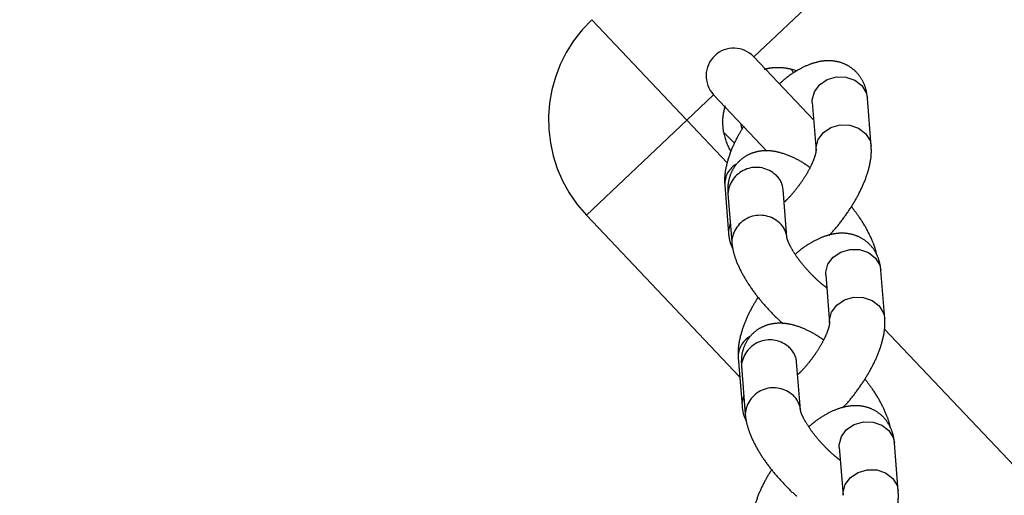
# Model space of a CAD drawing. Header units: metres. Extents: x 104098 to 104607, y 427853 to 428230.
# Tile 101 of 147: x 104264.3551 to 104264.4619, y 428140.6252 to 428140.6768. Entities that reach past the tile are written whole.
import ezdxf

# ---------------------------------------------------------------- set-up
doc = ezdxf.new("R2010")
doc.units = ezdxf.units.M
doc.linetypes.add('DASHED2', pattern=[0.375, 0.25, -0.125])

# ---------------------------------------------------------------- blocks, each defined once
blk = doc.blocks.new('school2')
at = {"color": 252, "linetype": 'DASHED2'}
for p, q in [((107993.4965444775, 456625.1556471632), (107993.4965444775, 456625.1406471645)), ((107993.4965444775, 456625.1406471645), (107993.4815443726, 456625.1406471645)), ((107993.4815443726, 456625.1164340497), (107993.4815443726, 456625.1406471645)), ((107993.500544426, 456625.1406471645), (107993.4965444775, 456625.1406471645)), ((107993.4965444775, 456625.1406471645), (107993.4965444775, 456625.1342799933)), ((107993.500544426, 456625.1406471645), (107993.500544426, 456625.1322471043)), ((107993.506544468, 456625.1312056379), (107993.506544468, 456625.1406471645)), ((107993.9065444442, 456625.1406471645), (107993.506544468, 456625.1406471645)), ((107993.4985982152, 456625.1352827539), (107993.4985464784, 456625.1369668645)), ((107993.5085424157, 456625.1369668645), (107993.5085247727, 456625.136391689)), ((107993.5085424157, 456625.1369668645), (107993.5088843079, 456625.1363830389)), ((107993.5002375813, 456625.1358975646), (107993.5005375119, 456625.1362848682)), ((107993.5087119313, 456625.1333847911), (107993.5096434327, 456625.1335501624)), ((107993.5096434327, 456625.1335501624), (107993.5106276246, 456625.1333847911)), ((107993.4946755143, 456625.1326929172), (107993.4913998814, 456625.1286369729)), ((107993.5077456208, 456625.1326929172), (107993.504469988, 456625.1286369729)), ((107993.5077456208, 456625.1326929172), (107993.5079451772, 456625.132908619)), ((107993.5079451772, 456625.132908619), (107993.5087119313, 456625.1333847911)), ((107993.5106276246, 456625.1333847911), (107993.5115457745, 456625.132908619)), ((107993.5115457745, 456625.132908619), (107993.5122870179, 456625.1321790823)), ((107993.4942969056, 456625.1317905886), (107993.4910212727, 456625.1277346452)), ((107993.5122870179, 456625.1321790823), (107993.5127619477, 456625.1312841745)), ((107993.5127619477, 456625.1312841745), (107993.5129133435, 456625.1303318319)), ((107993.5129133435, 456625.1303318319), (107993.5127230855, 456625.1294369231)), ((107993.4922813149, 456625.1292950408), (107993.4915994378, 456625.1288526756)), ((107993.5046695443, 456625.1288526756), (107993.5054362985, 456625.1293288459)), ((107993.5054362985, 456625.1293288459), (107993.5063677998, 456625.129494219)), ((107993.5063677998, 456625.129494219), (107993.5073519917, 456625.1293288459)), ((107993.5073519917, 456625.1293288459), (107993.5082701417, 456625.1288526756)), ((107993.5127230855, 456625.1294369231), (107993.5124133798, 456625.1289230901)), ((107993.4915994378, 456625.1288526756), (107993.4913984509, 456625.1286351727)), ((107993.5044714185, 456625.1286388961), (107993.5046695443, 456625.1288526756)), ((107993.5082701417, 456625.1288526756), (107993.509011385, 456625.128123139)), ((107993.509011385, 456625.128123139), (107993.5094863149, 456625.1272282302)), ((107993.5091377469, 456625.1248671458), (107993.5124133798, 456625.1289230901)), ((107993.4956890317, 456625.1239648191), (107993.4989646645, 456625.1280207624)), ((107993.5094863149, 456625.1272282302), (107993.5096377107, 456625.1262758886)), ((107993.5096377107, 456625.1262758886), (107993.5094474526, 456625.1253809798)), ((107993.5094474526, 456625.1253809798), (107993.5091363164, 456625.1248653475)), ((107993.4961527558, 456625.1183072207), (107993.49691951, 456625.1187833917)), ((107993.49691951, 456625.1187833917), (107993.4978510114, 456625.1189487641)), ((107993.4978510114, 456625.1189487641), (107993.4988352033, 456625.1187833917)), ((107993.4988352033, 456625.1187833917), (107993.4997533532, 456625.1183072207)), ((107993.482883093, 456625.118091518), (107993.4796074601, 456625.114035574)), ((107993.4959531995, 456625.118091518), (107993.4926775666, 456625.114035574)), ((107993.4959531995, 456625.118091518), (107993.4961527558, 456625.1183072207)), ((107993.4997533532, 456625.1183072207), (107993.5004945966, 456625.1175776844)), ((107993.5004945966, 456625.1175776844), (107993.5009695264, 456625.1166827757)), ((107993.4825044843, 456625.1171891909), (107993.4792288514, 456625.1131332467)), ((107993.5009695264, 456625.1166827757), (107993.5011209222, 456625.1157304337)), ((107993.5011209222, 456625.1157304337), (107993.5009306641, 456625.1148355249)), ((107993.4798070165, 456625.1142512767), (107993.4796060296, 456625.1140337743)), ((107993.4804888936, 456625.1146936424), (107993.4798070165, 456625.1142512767)), ((107993.4926789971, 456625.1140374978), (107993.492877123, 456625.1142512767)), ((107993.492877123, 456625.1142512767), (107993.4936438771, 456625.1147274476)), ((107993.4936438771, 456625.1147274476), (107993.4945753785, 456625.1148928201)), ((107993.4945753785, 456625.1148928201), (107993.4955595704, 456625.1147274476)), ((107993.4955595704, 456625.1147274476), (107993.4964777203, 456625.1142512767)), ((107993.4964777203, 456625.1142512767), (107993.4972189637, 456625.1135217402)), ((107993.4973453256, 456625.1102657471), (107993.5006209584, 456625.1143216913)), ((107993.5009306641, 456625.1148355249), (107993.5006209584, 456625.1143216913)), ((107993.4838966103, 456625.1093634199), (107993.4871722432, 456625.1134193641)), ((107993.4972189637, 456625.1135217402), (107993.4976938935, 456625.1126268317)), ((107993.4976938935, 456625.1126268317), (107993.4978452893, 456625.1116744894)), ((107993.4978452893, 456625.1116744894), (107993.4976550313, 456625.1107795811)), ((107993.4976550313, 456625.1107795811), (107993.497343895, 456625.1102639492)), ((107993.4965444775, 456625.1094846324), (107993.4965444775, 456625.0418232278)), ((107993.4841607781, 456625.1034901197), (107993.4843603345, 456625.1037058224)), ((107993.4843603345, 456625.1037058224), (107993.4851270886, 456625.1041819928)), ((107993.4851270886, 456625.1041819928), (107993.48605859, 456625.1043473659)), ((107993.48605859, 456625.1043473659), (107993.4870427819, 456625.1041819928)), ((107993.4870427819, 456625.1041819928), (107993.4879609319, 456625.1037058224)), ((107993.4879609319, 456625.1037058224), (107993.4887021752, 456625.1029762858)), ((107993.4841607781, 456625.1034901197), (107993.4808851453, 456625.0994341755)), ((107993.4887021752, 456625.1029762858), (107993.489177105, 456625.102081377)), ((107993.489177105, 456625.102081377), (107993.4893285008, 456625.1011290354)), ((107993.4893285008, 456625.1011290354), (107993.4891382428, 456625.1002341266)), ((107993.4808865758, 456625.0994360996), (107993.4810847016, 456625.0996498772)), ((107993.4810847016, 456625.0996498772), (107993.4818514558, 456625.1001260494)), ((107993.4818514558, 456625.1001260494), (107993.4827829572, 456625.1002914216)), ((107993.4827829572, 456625.1002914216), (107993.4837671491, 456625.1001260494)), ((107993.4837671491, 456625.1001260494), (107993.484685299, 456625.0996498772)), ((107993.484685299, 456625.0996498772), (107993.4854265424, 456625.0989203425)), ((107993.4855529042, 456625.0956643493), (107993.4888285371, 456625.0997202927)), ((107993.4891382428, 456625.1002341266), (107993.4888285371, 456625.0997202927)), ((107993.4854265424, 456625.0989203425), (107993.4859014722, 456625.0980254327)), ((107993.4859014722, 456625.0980254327), (107993.486052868, 456625.0970730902)), ((107993.4858626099, 456625.0961781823), (107993.4855514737, 456625.09566255)), ((107993.486052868, 456625.0970730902), (107993.4858626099, 456625.0961781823))]:
    blk.add_line(p, q, dxfattribs=at)
for centre, radius, start, end in [((107963.1760300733, 457111.1270218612), 478.5421874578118, 270.128471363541, 276.2285906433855), ((107963.1760300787, 457111.1270218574), 478.5421874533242, 270.128471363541, 276.2285906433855), ((107963.1760076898, 457111.1274265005), 478.6425921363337, 270.1284688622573, 276.2273076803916), ((107963.1760076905, 457111.1274265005), 480.8925921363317, 270.1284688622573, 276.1986169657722), ((107993.4965444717, 456625.1406471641), 0.01500000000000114, 90, 180), ((107993.5035444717, 456625.1406471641), 0.002999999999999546, 0, 180), ((107993.5035444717, 456625.1336471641), 0.006000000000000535, 146.4074445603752, 167.9496963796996), ((107993.4965721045, 456625.1310597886), 0.002502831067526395, 75.70440061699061, 139.2686984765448), ((107993.4963726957, 456625.1295092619), 0.003084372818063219, 7.384282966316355, 132.299210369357), ((107993.4971302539, 456625.1294753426), 0.00234112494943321, 321.5876431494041, 10.59204997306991), ((107993.4930968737, 456625.1254531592), 0.003084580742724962, 7.386751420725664, 132.2789763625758), ((107993.4938499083, 456625.1254205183), 0.002345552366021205, 321.5709232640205, 10.5439972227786), ((107993.4847796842, 456625.1164583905), 0.002502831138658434, 75.70442488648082, 139.2687308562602), ((107993.4845802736, 456625.1149078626), 0.003084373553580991, 7.384286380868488, 132.2991802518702), ((107993.4853378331, 456625.1148739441), 0.002341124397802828, 321.5876395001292, 10.59204311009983), ((107993.4813044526, 456625.1108517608), 0.003084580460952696, 7.386744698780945, 132.2789864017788), ((107993.4820574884, 456625.1108191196), 0.002345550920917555, 321.5709102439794, 10.54400393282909)]:
    blk.add_arc(centre, radius, start, end, dxfattribs=at)
for points, knots in [([(107993.4985464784, 456625.1369668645), (107993.4988026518, 456625.1373057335), (107993.4992286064, 456625.1378691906), (107993.4999005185, 456625.1384269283), (107993.5003408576, 456625.1387260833), (107993.5006166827, 456625.1388850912), (107993.5006437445, 456625.1388995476), (107993.5006567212, 456625.1389064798)], [0, 0, 0, 0, 0.3231373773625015, 0.5372994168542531, 0.713326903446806, 0.8625341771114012, 1, 1, 1, 1]), ([(107993.5064436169, 456625.1389002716), (107993.5064386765, 456625.138903), (107993.5064196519, 456625.1389135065), (107993.5065546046, 456625.138839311), (107993.5068291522, 456625.138673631), (107993.5072782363, 456625.1383580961), (107993.5079123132, 456625.1378121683), (107993.5083174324, 456625.1372686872), (107993.5085424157, 456625.1369668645)], [0, 0, 0, 0, 0.04832058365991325, 0.1860724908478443, 0.3260526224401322, 0.483088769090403, 0.7129328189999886, 1, 1, 1, 1]), ([(107993.5124133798, 456625.1289230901), (107993.5125919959, 456625.1291664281), (107993.5129767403, 456625.129690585), (107993.513363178, 456625.1306422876), (107993.51352402, 456625.131754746), (107993.5133639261, 456625.1328814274), (107993.5129003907, 456625.1338993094), (107993.5122342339, 456625.1347240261), (107993.5114028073, 456625.135384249), (107993.5103865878, 456625.1359153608), (107993.5091316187, 456625.1363178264), (107993.5078180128, 456625.1365647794), (107993.5068698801, 456625.1366015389), (107993.5064891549, 456625.1366162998)], [0, 0, 0, 0, 0.07546641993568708, 0.1625568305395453, 0.2465869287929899, 0.3389490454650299, 0.4247065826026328, 0.5076763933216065, 0.5934715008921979, 0.6879279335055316, 0.7967539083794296, 0.9183859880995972, 0.9999999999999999, 0.9999999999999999, 0.9999999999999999, 0.9999999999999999]), ([(107993.5005906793, 456625.1359421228), (107993.5001528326, 456625.1358212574), (107993.4991639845, 456625.1355482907), (107993.4977520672, 456625.1349727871), (107993.4963597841, 456625.1342197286), (107993.4953447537, 456625.1334562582), (107993.4948392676, 456625.1328796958), (107993.4946755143, 456625.1326929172)], [0, 0, 0, 0, 0.1770974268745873, 0.3999629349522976, 0.6320071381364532, 0.8807879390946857, 1, 1, 1, 1]), ([(107993.5027130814, 456625.1277352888), (107993.5026633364, 456625.1279849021), (107993.5025041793, 456625.1287835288), (107993.5020739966, 456625.1300040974), (107993.5014451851, 456625.1312494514), (107993.5006674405, 456625.1322229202), (107993.4998161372, 456625.1329146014), (107993.4988460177, 456625.133368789), (107993.4977680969, 456625.1335572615), (107993.4966805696, 456625.1334377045), (107993.4956941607, 456625.133035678), (107993.4948966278, 456625.1324705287), (107993.494490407, 456625.1320099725), (107993.4942969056, 456625.1317905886)], [0, 0, 0, 0, 0.05603404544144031, 0.1792784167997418, 0.3120224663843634, 0.4120772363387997, 0.5013670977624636, 0.5862536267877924, 0.6696880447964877, 0.7585380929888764, 0.8419586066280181, 0.9247176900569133, 0.9999999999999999, 0.9999999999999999, 0.9999999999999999, 0.9999999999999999]), ([(107993.4913998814, 456625.1286369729), (107993.4912169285, 456625.1283957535), (107993.4908659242, 456625.127932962), (107993.4906659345, 456625.1273648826), (107993.4905701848, 456625.1270929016)], [0, 0, 0, 0, 0.5212271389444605, 1, 1, 1, 1]), ([(107993.5044645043, 456625.1286321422), (107993.5044651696, 456625.1286325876), (107993.5044672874, 456625.1286340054), (107993.5042720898, 456625.128464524), (107993.5038117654, 456625.1281864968), (107993.5030889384, 456625.1278507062), (107993.5021331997, 456625.1275167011), (107993.5009959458, 456625.1272245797), (107993.4997708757, 456625.1270193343), (107993.4987597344, 456625.1269175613), (107993.4982339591, 456625.1269239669), (107993.49808037, 456625.1269258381)], [0, 0, 0, 0, 0.04717025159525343, 0.1501442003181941, 0.260949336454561, 0.3830209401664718, 0.5150168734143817, 0.6539453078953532, 0.7967243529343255, 0.9406192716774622, 1, 1, 1, 1]), ([(107993.4910212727, 456625.1277346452), (107993.4908588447, 456625.1275151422), (107993.4904359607, 456625.1269436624), (107993.4899080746, 456625.1258493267), (107993.4894320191, 456625.1244150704), (107993.4890972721, 456625.1227959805), (107993.4888999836, 456625.1210980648), (107993.4888500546, 456625.1193844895), (107993.4888748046, 456625.1181470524), (107993.488953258, 456625.1175235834), (107993.488963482, 456625.1174423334)], [0, 0, 0, 0, 0.08870735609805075, 0.2309510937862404, 0.387154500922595, 0.5407482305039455, 0.6887466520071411, 0.833868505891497, 0.9783498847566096, 1, 1, 1, 1]), ([(107993.4991883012, 456625.120964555), (107993.4993101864, 456625.1209684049), (107993.4999859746, 456625.1209897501), (107993.5012579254, 456625.1211722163), (107993.5029370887, 456625.1215072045), (107993.504550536, 456625.121983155), (107993.5060630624, 456625.1225847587), (107993.5074529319, 456625.1233410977), (107993.5084685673, 456625.1241037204), (107993.5089740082, 456625.1246803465), (107993.5091377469, 456625.1248671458)], [0, 0, 0, 0, 0.03144326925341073, 0.174336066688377, 0.3166968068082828, 0.4600499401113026, 0.6062714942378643, 0.7585327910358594, 0.9217761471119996, 1, 1, 1, 1]), ([(107993.4950677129, 456625.1169951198), (107993.4950355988, 456625.1171758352), (107993.4949412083, 456625.1177069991), (107993.4948661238, 456625.118738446), (107993.4948560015, 456625.1199944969), (107993.494946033, 456625.1212327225), (107993.4951198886, 456625.1223396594), (107993.4953425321, 456625.1231916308), (107993.4955491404, 456625.1237303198), (107993.495679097, 456625.123952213), (107993.4956839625, 456625.1239576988), (107993.4956854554, 456625.123959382)], [0, 0, 0, 0, 0.0692258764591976, 0.2034706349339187, 0.341201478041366, 0.4798301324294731, 0.6162728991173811, 0.7478795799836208, 0.85686012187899, 0.9560792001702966, 1, 1, 1, 1]), ([(107993.5006209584, 456625.1143216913), (107993.5007995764, 456625.1145650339), (107993.5011843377, 456625.1150892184), (107993.5015707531, 456625.1160408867), (107993.5017316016, 456625.1171533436), (107993.5015714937, 456625.1182800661), (107993.5011079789, 456625.1192978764), (107993.5004418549, 456625.1201226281), (107993.4996102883, 456625.1207827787), (107993.4985944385, 456625.1213143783), (107993.4973378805, 456625.1217145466), (107993.4961474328, 456625.1219472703), (107993.4953318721, 456625.1219822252), (107993.495082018, 456625.121992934)], [0, 0, 0, 0, 0.07762744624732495, 0.1672173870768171, 0.2536591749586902, 0.3486720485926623, 0.4368953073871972, 0.5222463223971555, 0.6104988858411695, 0.7076662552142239, 0.8196203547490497, 0.9447391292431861, 1, 1, 1, 1]), ([(107993.4889587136, 456625.1213878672), (107993.488466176, 456625.1212524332), (107993.487422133, 456625.1209653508), (107993.4859592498, 456625.1203718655), (107993.4845674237, 456625.1196181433), (107993.483552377, 456625.118854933), (107993.4830468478, 456625.118278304), (107993.482883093, 456625.118091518)], [0, 0, 0, 0, 0.194768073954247, 0.4128543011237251, 0.6399086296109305, 0.8833565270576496, 0.9999999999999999, 0.9999999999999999, 0.9999999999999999, 0.9999999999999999]), ([(107993.5014506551, 456625.1158657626), (107993.5014574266, 456625.1158753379), (107993.5017169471, 456625.116242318), (107993.502105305, 456625.1171153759), (107993.502588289, 456625.1185432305), (107993.5029123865, 456625.1200619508), (107993.5030163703, 456625.121109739), (107993.5030621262, 456625.1215707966)], [0, 0, 0, 0, 0.006609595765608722, 0.2533153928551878, 0.5242441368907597, 0.7906534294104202, 1, 1, 1, 1]), ([(107993.4909206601, 456625.11313389), (107993.490870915, 456625.1133835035), (107993.4907117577, 456625.1141821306), (107993.4902815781, 456625.1154026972), (107993.4896527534, 456625.1166480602), (107993.4888750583, 456625.1176214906), (107993.4880236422, 456625.1183132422), (107993.4870536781, 456625.1187673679), (107993.4859755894, 456625.1189558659), (107993.4848882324, 456625.1188363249), (107993.4839016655, 456625.1184342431), (107993.483104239, 456625.1178691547), (107993.4826979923, 456625.1174085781), (107993.4825044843, 456625.1171891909)], [0, 0, 0, 0, 0.0560340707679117, 0.1792784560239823, 0.3120225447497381, 0.4120772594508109, 0.5013623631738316, 0.586253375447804, 0.669683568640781, 0.7585378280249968, 0.8419539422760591, 0.9247176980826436, 1, 1, 1, 1]), ([(107993.4792288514, 456625.1131332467), (107993.4790664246, 456625.1129137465), (107993.4786435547, 456625.1123422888), (107993.4781156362, 456625.1112478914), (107993.4776395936, 456625.1098136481), (107993.4773048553, 456625.1081946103), (107993.4771075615, 456625.1064966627), (107993.4770576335, 456625.1047830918), (107993.4770823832, 456625.1035456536), (107993.4771608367, 456625.1029221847), (107993.4771710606, 456625.1028409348)], [0, 0, 0, 0, 0.08870753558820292, 0.2309455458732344, 0.3871492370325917, 0.54074731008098, 0.6887460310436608, 0.8338681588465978, 0.9783498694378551, 1, 1, 1, 1]), ([(107993.4796074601, 456625.114035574), (107993.4794245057, 456625.1137943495), (107993.4790734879, 456625.1133315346), (107993.4788735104, 456625.1127634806), (107993.4787777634, 456625.1124915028)], [0, 0, 0, 0, 0.5212114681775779, 0.9999999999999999, 0.9999999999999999, 0.9999999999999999, 0.9999999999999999]), ([(107993.492672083, 456625.1140307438), (107993.4926727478, 456625.1140311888), (107993.4926748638, 456625.1140326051), (107993.4924796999, 456625.1138631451), (107993.4920192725, 456625.1135850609), (107993.491296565, 456625.1132493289), (107993.4903407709, 456625.1129152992), (107993.4892035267, 456625.1126231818), (107993.4879784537, 456625.1124179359), (107993.4869673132, 456625.1123161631), (107993.4864415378, 456625.1123225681), (107993.4862879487, 456625.1123244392)], [0, 0, 0, 0, 0.04717035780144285, 0.1501445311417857, 0.2609384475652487, 0.3830195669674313, 0.5150157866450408, 0.6539445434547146, 0.7967238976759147, 0.9406191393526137, 1, 1, 1, 1]), ([(107993.4873958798, 456625.1063631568), (107993.487517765, 456625.1063670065), (107993.4881935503, 456625.1063883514), (107993.4894654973, 456625.1065708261), (107993.4911446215, 456625.1069057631), (107993.4927579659, 456625.1073818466), (107993.4942706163, 456625.1079833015), (107993.4956605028, 456625.1087397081), (107993.4966761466, 456625.1095023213), (107993.497181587, 456625.1100789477), (107993.4973453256, 456625.1102657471)], [0, 0, 0, 0, 0.03144336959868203, 0.1743358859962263, 0.3166961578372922, 0.4600313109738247, 0.6062702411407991, 0.7585320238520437, 0.9217759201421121, 0.9999999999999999, 0.9999999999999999, 0.9999999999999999, 0.9999999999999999]), ([(107993.4832752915, 456625.1023937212), (107993.4832431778, 456625.102574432), (107993.4831487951, 456625.1031055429), (107993.483073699, 456625.1041370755), (107993.4830635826, 456625.1053931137), (107993.4831536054, 456625.106631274), (107993.4833274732, 456625.1077382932), (107993.4835501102, 456625.108590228), (107993.4837567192, 456625.1091289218), (107993.4838866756, 456625.1093508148), (107993.4838915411, 456625.1093563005), (107993.4838930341, 456625.1093579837)], [0, 0, 0, 0, 0.06923194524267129, 0.2034734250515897, 0.3412045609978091, 0.4798359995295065, 0.616272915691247, 0.7478795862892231, 0.8568601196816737, 0.9560792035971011, 1, 1, 1, 1]), ([(107993.4771662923, 456625.1067864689), (107993.4766736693, 456625.1066510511), (107993.4756296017, 456625.1063640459), (107993.4741667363, 456625.1057703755), (107993.4727750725, 456625.1050168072), (107993.4717598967, 456625.1042534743), (107993.4712544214, 456625.1036769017), (107993.4710906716, 456625.1034901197)], [0, 0, 0, 0, 0.1947947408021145, 0.4128489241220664, 0.639909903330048, 0.8833480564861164, 1, 1, 1, 1]), ([(107993.4888285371, 456625.0997202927), (107993.489007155, 456625.0999636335), (107993.4893919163, 456625.1004878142), (107993.4897783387, 456625.1014395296), (107993.4899391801, 456625.10255187), (107993.4897790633, 456625.1036787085), (107993.489315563, 456625.1046964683), (107993.4886494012, 456625.1055212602), (107993.4878179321, 456625.1061813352), (107993.4868019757, 456625.1067130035), (107993.4855454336, 456625.1071131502), (107993.4843550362, 456625.1073458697), (107993.4835394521, 456625.1073808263), (107993.4832895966, 456625.1073915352)], [0, 0, 0, 0, 0.07762711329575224, 0.1672166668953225, 0.253662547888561, 0.3486706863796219, 0.4368936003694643, 0.5222442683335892, 0.6105013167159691, 0.7076633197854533, 0.8196169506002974, 0.9447393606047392, 1, 1, 1, 1]), ([(107993.4896582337, 456625.101264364), (107993.4896650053, 456625.1012739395), (107993.4899249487, 456625.1016415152), (107993.4903126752, 456625.1025136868), (107993.4907959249, 456625.1039419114), (107993.4911199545, 456625.1054605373), (107993.4912239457, 456625.106508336), (107993.4912697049, 456625.1069693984)], [0, 0, 0, 0, 0.006598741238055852, 0.253307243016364, 0.5242389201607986, 0.790651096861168, 0.9999999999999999, 0.9999999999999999, 0.9999999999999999, 0.9999999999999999]), ([(107993.4756034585, 456625.0917617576), (107993.4757253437, 456625.0917656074), (107993.4764011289, 456625.0917869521), (107993.4776730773, 456625.0919694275), (107993.4793521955, 456625.0923043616), (107993.4809655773, 456625.0927804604), (107993.4824781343, 456625.0933818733), (107993.4838681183, 456625.0941383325), (107993.4848837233, 456625.0949009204), (107993.4853891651, 456625.0954775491), (107993.4855529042, 456625.0956643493)], [0, 0, 0, 0, 0.03144340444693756, 0.1743360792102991, 0.316696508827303, 0.460031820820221, 0.606274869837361, 0.7585317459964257, 0.9217757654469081, 1, 1, 1, 1])]:
    blk.add_open_spline(points, degree=3, knots=knots, dxfattribs=at)

msp = doc.modelspace()

# ---------------------------------------------------------------- block references
at = {"rotation": 43.40342385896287}
msp.add_blockref('school2', (339564.7790640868, 22181.48214643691), dxfattribs=at)

doc.saveas('drawing.dxf')
